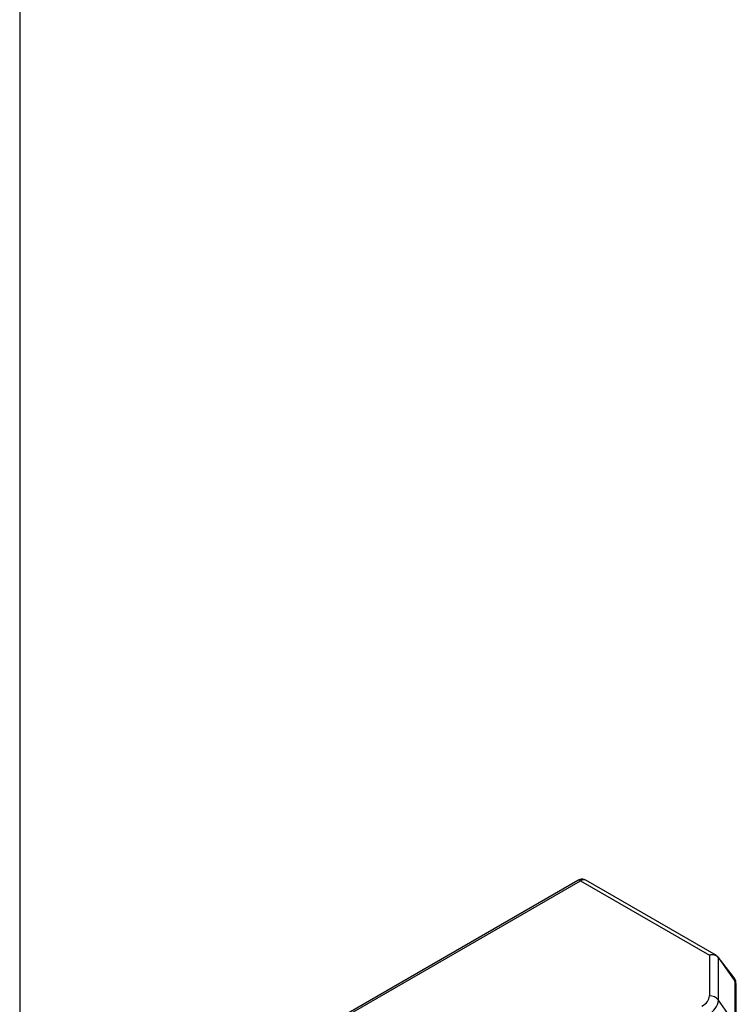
# Model space of a CAD drawing. Header units: millimetres. Extents: x 25 to 1092, y 25 to 838.
# Tile 23 of 60: x 25 to 94, y 668 to 762. Entities that reach past the tile are written whole.
import ezdxf

# ---------------------------------------------------------------- set-up
doc = ezdxf.new("R2010")
doc.units = ezdxf.units.MM
doc.header["$LTSCALE"] = 4
doc.linetypes.add('SLD-Solid', pattern=[0])
doc.layers.add('TEXT', color=140, linetype='SLD-Solid', lineweight=25)

msp = doc.modelspace()

# ---------------------------------------------------------------- linework, layer by layer
for p, q in [((78.802, 679.801), (51.334, 663.944)), ((51.584, 663.919), (79.051, 679.776)), ((79.051, 679.776), (91.378, 672.66)), ((92.048, 672.611), (79.551, 679.825)), ((91.378, 672.66), (91.378, 668.757)), ((93.659, 670.598), (92.213, 672.466)), ((92.244, 668.349), (92.244, 672.39)), ((92.244, 672.39), (93.821, 670.159)), ((93.821, 670.159), (93.821, 666.118)), ((93.955, 665.709), (93.955, 669.75)), ((93.821, 666.118), (92.244, 668.349))]:
    msp.add_line(p, q)
for centre, radius, start, end in [((78.905, 679.571), 0.251, 54.38242, 114.30712), ((79.345, 679.364), 0.505, 65.84324, 125.46722), ((93.088, 670.138), 0.734, 1.65216, 38.91965), ((93.249, 669.745), 0.706, 0.44941, 35.88525), ((90.598, 668.513), 1.654, 294.37466, 354.3052), ((91.41, 667.701), 1.056, 37.81327, 91.70553)]:
    msp.add_arc(centre, radius, start, end)
for points, knots in [([(79.544, 679.815), (79.501, 679.841), (79.375, 679.92), (79.115, 679.923), (78.908, 679.87), (78.813, 679.805), (78.803, 679.797)], [0, 0, 0, 0, 0.190067, 0.564299, 0.951867, 1, 1, 1, 1]), ([(91.378, 672.66), (91.459, 672.677), (91.621, 672.711), (91.853, 672.698), (91.972, 672.646), (92.031, 672.62)], [0, 0, 0, 0, 0.331566, 0.662974, 1, 1, 1, 1]), ([(92.071, 672.554), (92.006, 672.59), (91.873, 672.664), (91.632, 672.695), (91.463, 672.672), (91.378, 672.66)], [0, 0, 0, 0, 0.324148, 0.661994, 1, 1, 1, 1]), ([(92.031, 672.62), (92.033, 672.619), (92.094, 672.597), (92.127, 672.552), (92.16, 672.507)], [0, 0, 0, 0, 0.027634, 1, 1, 1, 1]), ([(92.244, 672.39), (92.199, 672.451), (92.15, 672.517), (92.077, 672.551), (92.071, 672.554)], [0, 0, 0, 0, 0.918559, 1, 1, 1, 1]), ([(92.244, 672.39), (92.241, 672.403), (92.236, 672.429), (92.218, 672.461), (92.193, 672.489), (92.171, 672.501), (92.16, 672.507)], [0, 0, 0, 0, 0.252627, 0.5, 0.747373, 1, 1, 1, 1]), ([(93.93, 669.761), (93.933, 669.85), (93.942, 670.132), (93.818, 670.442), (93.661, 670.585), (93.646, 670.599)], [0, 0, 0, 0, 0.294267, 0.93313, 1, 1, 1, 1])]:
    msp.add_open_spline(points, degree=3, knots=knots)
msp.add_open_spline([(90.669, 667.768), (91.123, 668.03), (91.378, 668.386), (91.378, 668.757)], degree=3)
at = {"layer": 'TEXT'}
msp.add_line((25.4, 838.2), (25.4, 25.4), dxfattribs=at)

doc.saveas('drawing.dxf')
